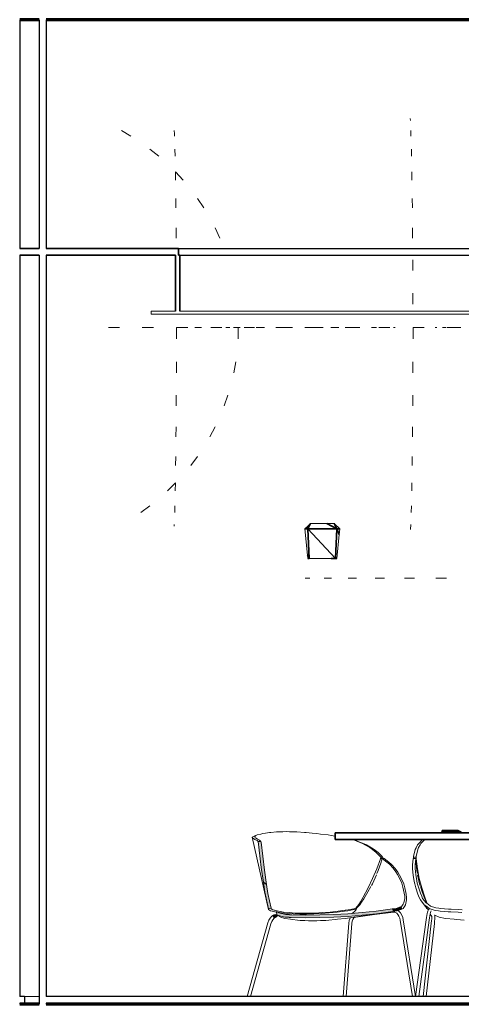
# Model space of a CAD drawing. Header units: millimetres. Extents: x 4 to 415, y 5 to 292.
# Tile 15 of 30: x 213 to 232, y 96 to 140. Entities that reach past the tile are written whole.
import ezdxf
from ezdxf.xclip import XClip

# ---------------------------------------------------------------- set-up
doc = ezdxf.new("R2010")
doc.units = ezdxf.units.MM
doc.header["$MEASUREMENT"] = 0
doc.header["$XCLIPFRAME"] = 0
for name, color, linetype in [('01-007-DESSINS IMPORTES_GEOMETRE_EXTERNES_XREF', 7, 'Continuous'), ('02-001-DALLES', 7, 'Continuous'), ('Nouveau_02-005-REVETEMENT DE SOL', 7, 'Continuous'), ('Nouveau_02-018-CLOISONS', 7, 'Continuous'), ('Nouveau_02-022-FAUX PLAFOND POUR VR', 7, 'Continuous'), ('Nouveau_02-022-FAUX PLAFOND SUSPENDUS', 7, 'Continuous'), ('Nouveau_04-003-LUMINAIRES', 7, 'Continuous'), ('Nouveau_07-001-MOBILIER CONTRACTUEL', 7, 'Continuous')]:
    doc.layers.add(name, color=color, linetype=linetype)

# ---------------------------------------------------------------- blocks, each defined once
blk = doc.blocks.new('Dessin_1_1', base_point=(537.388, 51.552))
at = {"layer": 'Nouveau_07-001-MOBILIER CONTRACTUEL', "linetype": 'Continuous', "lineweight": 0, "true_color": 0x000000}
for points in [[(223.364, 102.913), (223.51, 101.748), (223.607, 101.097), (223.747, 100.998), (223.653, 101.632), (223.497, 102.874), (223.493, 102.91), (223.46, 102.911), (223.387, 102.913)], [(223.747, 100.998), (223.607, 101.097), (223.671, 100.65), (223.832, 99.909), (223.948, 99.936), (223.804, 100.598)], [(224.091, 99.533), (224.121, 99.525), (224.188, 99.547), (224.223, 99.596), (224.204, 99.643), (224.143, 99.66), (224.076, 99.638), (224.052, 99.604), (224.041, 99.586), (224.059, 99.538)], [(224.285, 99.734), (224.178, 99.79), (224.21, 99.629), (224.56, 99.536), (224.748, 99.53), (224.766, 99.649), (224.598, 99.655)], [(227.056, 99.674), (226.742, 99.657), (226.114, 99.637), (225.488, 99.633), (224.863, 99.644), (224.765, 99.648), (224.748, 99.529), (224.846, 99.524), (225.476, 99.513), (226.107, 99.517), (226.74, 99.537), (227.056, 99.554)], [(227.056, 99.674), (227.056, 99.554), (227.372, 99.572), (228.005, 99.622), (228.636, 99.688), (229.266, 99.77), (229.364, 99.785), (229.347, 99.902), (229.249, 99.888), (228.624, 99.807), (227.998, 99.742), (227.37, 99.691)], [(229.346, 99.903), (229.364, 99.786), (229.552, 99.813), (229.769, 99.892), (229.761, 99.936), (229.739, 100.01), (229.514, 99.928)]]:
    blk.add_hatch(color=18, dxfattribs=at).paths.add_polyline_path(points)
at = {"layer": '02-001-DALLES', "color": 7, "linetype": 'Continuous', "lineweight": 70}
for p, q in [((213.612, 139.552), (212.747, 139.552)), ((233.544, 139.552), (213.925, 139.552)), ((213.612, 95.652), (212.747, 95.652)), ((300.388, 95.652), (213.925, 95.652))]:
    blk.add_line(p, q, dxfattribs=at)
at = {"layer": 'Nouveau_02-005-REVETEMENT DE SOL', "color": 7, "linetype": 'Continuous', "lineweight": 25}
for p, q in [((212.958, 96.002), (212.747, 96.002)), ((212.958, 96.002), (212.958, 95.702)), ((250.299, 96.002), (213.925, 96.002)), ((212.958, 95.702), (212.747, 95.702)), ((250.299, 95.702), (213.925, 95.702))]:
    blk.add_line(p, q, dxfattribs=at)
at = {"layer": 'Nouveau_02-005-REVETEMENT DE SOL', "color": 7, "linetype": 'Continuous', "lineweight": 15}
for p, q in [((212.958, 96.002), (213.29, 96.002)), ((213.29, 96.002), (213.612, 96.002)), ((212.958, 95.702), (213.29, 95.702)), ((213.29, 95.702), (213.612, 95.702))]:
    blk.add_line(p, q, dxfattribs=at)
at = {"layer": 'Nouveau_02-018-CLOISONS', "color": 7, "linetype": 'Continuous', "lineweight": 25}
for p, q in [((212.747, 139.552), (212.747, 129.352)), ((213.612, 139.552), (213.612, 129.352)), ((213.925, 139.552), (213.925, 129.352)), ((212.747, 129.052), (212.747, 96.002)), ((213.612, 129.052), (213.612, 95.652)), ((213.925, 129.052), (213.925, 96.002)), ((212.747, 95.702), (212.747, 95.652)), ((213.925, 95.702), (213.925, 95.652))]:
    blk.add_line(p, q, dxfattribs=at)
at = {"layer": 'Nouveau_02-022-FAUX PLAFOND POUR VR', "color": 7, "linetype": 'Continuous', "lineweight": 35}
for p, q in [((213.612, 129.352), (212.747, 129.352)), ((219.827, 129.352), (213.925, 129.352)), ((219.827, 129.352), (219.827, 129.052)), ((213.612, 129.052), (212.747, 129.052)), ((219.686, 129.052), (213.925, 129.052))]:
    blk.add_line(p, q, dxfattribs=at)
at = {"layer": 'Nouveau_02-022-FAUX PLAFOND POUR VR', "color": 7, "linetype": 'Continuous', "lineweight": 25}
for p, q in [((219.827, 129.352), (219.85, 129.352)), ((219.85, 129.352), (220.38, 129.352)), ((220.38, 129.352), (220.997, 129.352)), ((220.997, 129.352), (221.696, 129.352)), ((221.696, 129.352), (222.473, 129.352)), ((222.473, 129.352), (223.321, 129.352)), ((223.321, 129.352), (224.235, 129.352)), ((224.235, 129.352), (225.207, 129.352)), ((225.207, 129.352), (226.23, 129.352)), ((226.23, 129.352), (227.297, 129.352)), ((227.297, 129.352), (228.4, 129.352)), ((228.4, 129.352), (229.53, 129.352)), ((229.53, 129.352), (230.679, 129.352)), ((230.679, 129.352), (231.84, 129.352)), ((231.84, 129.352), (233.002, 129.352))]:
    blk.add_line(p, q, dxfattribs=at)
at = {"layer": 'Nouveau_02-022-FAUX PLAFOND SUSPENDUS', "color": 7, "linetype": 'Continuous', "lineweight": 35}
for p, q in [((219.686, 129.052), (219.686, 126.552)), ((219.877, 129.052), (219.827, 129.052)), ((219.877, 129.052), (219.877, 126.552))]:
    blk.add_line(p, q, dxfattribs=at)
at = {"layer": 'Nouveau_02-022-FAUX PLAFOND SUSPENDUS', "color": 7, "linetype": 'Continuous', "lineweight": 25}
for p, q in [((219.877, 129.052), (220.38, 129.052)), ((220.38, 129.052), (220.997, 129.052)), ((220.997, 129.052), (221.696, 129.052)), ((221.696, 129.052), (222.473, 129.052)), ((222.473, 129.052), (223.321, 129.052)), ((223.321, 129.052), (224.235, 129.052)), ((224.235, 129.052), (225.207, 129.052)), ((225.207, 129.052), (226.23, 129.052)), ((226.23, 129.052), (227.297, 129.052)), ((227.297, 129.052), (228.4, 129.052)), ((228.4, 129.052), (229.53, 129.052)), ((229.53, 129.052), (230.679, 129.052)), ((230.679, 129.052), (231.84, 129.052)), ((231.84, 129.052), (233.002, 129.052))]:
    blk.add_line(p, q, dxfattribs=at)
at = {"layer": 'Nouveau_02-022-FAUX PLAFOND SUSPENDUS', "color": 7, "linetype": 'Continuous', "lineweight": 13}
for p, q in [((218.605, 126.552), (218.605, 126.422)), ((219.686, 126.552), (218.605, 126.552)), ((244.373, 126.552), (219.877, 126.552)), ((245.655, 126.422), (218.605, 126.422))]:
    blk.add_line(p, q, dxfattribs=at)
at = {"layer": 'Nouveau_04-003-LUMINAIRES', "color": 8, "linetype": 'Continuous', "lineweight": 5}
for p, q in [((230.147, 135.152), (230.151, 135.061)), ((219.634, 134.615), (219.639, 134.466)), ((230.169, 134.615), (230.177, 134.366)), ((230.193, 133.783), (230.201, 133.47)), ((230.215, 132.765), (230.221, 132.396)), ((230.233, 131.583), (230.239, 131.167)), ((221.961, 125.83), (221.924, 125.83)), ((222.275, 125.83), (222.318, 125.83)), ((222.412, 125.83), (222.482, 125.83)), ((222.482, 125.83), (222.562, 125.83)), ((223.282, 125.83), (223.657, 125.83)), ((224.588, 125.83), (224.902, 125.83)), ((228.418, 125.83), (228.637, 125.83)), ((229.395, 125.83), (229.469, 125.83)), ((231.255, 125.83), (231.324, 125.83)), ((231.587, 125.83), (231.751, 125.83)), ((232.282, 125.83), (232.398, 125.83)), ((230.233, 120.077), (230.228, 119.675)), ((230.215, 118.896), (230.208, 118.544)), ((230.193, 117.877), (230.186, 117.584)), ((219.634, 117.045), (219.632, 116.973)), ((230.169, 117.045), (230.161, 116.817))]:
    blk.add_line(p, q, dxfattribs=at)
at = {"layer": 'Nouveau_04-003-LUMINAIRES', "color": 7, "linetype": 'Continuous', "lineweight": 20}
for p, q in [((217.278, 134.607), (217.696, 134.366)), ((219.639, 134.466), (219.643, 134.366)), ((218.548, 133.783), (218.938, 133.47)), ((219.659, 133.783), (219.666, 133.47)), ((219.68, 132.765), (219.687, 132.396)), ((219.691, 132.765), (220.028, 132.396)), ((219.699, 131.583), (219.704, 131.167)), ((220.665, 131.583), (220.942, 131.167)), ((219.714, 130.267), (219.718, 129.814)), ((221.447, 130.267), (221.657, 129.814)), ((230.248, 130.267), (230.252, 129.814)), ((230.259, 128.847), (230.262, 128.367)), ((230.266, 127.357), (230.267, 126.861)), ((216.708, 125.83), (217.191, 125.83)), ((218.205, 125.83), (218.702, 125.83)), ((219.733, 125.83), (220.233, 125.83)), ((219.733, 125.83), (219.733, 125.33)), ((220.553, 125.83), (220.838, 125.83)), ((221.257, 125.83), (221.361, 125.83)), ((221.361, 125.83), (221.58, 125.83)), ((221.58, 125.83), (221.748, 125.83)), ((221.961, 125.83), (222.109, 125.83)), ((222.338, 125.83), (222.318, 125.83)), ((222.338, 125.83), (222.412, 125.83)), ((222.485, 125.83), (222.473, 125.33)), ((222.485, 125.83), (222.482, 125.83)), ((222.741, 125.83), (223.211, 125.83)), ((224.15, 125.83), (224.588, 125.83)), ((225.451, 125.83), (225.847, 125.83)), ((225.847, 125.83), (226.269, 125.83)), ((226.613, 125.83), (226.958, 125.83)), ((227.242, 125.83), (227.725, 125.83)), ((227.725, 125.83), (227.896, 125.83)), ((228.739, 125.83), (229.236, 125.83)), ((230.268, 125.83), (230.767, 125.83)), ((230.268, 125.83), (230.268, 125.33)), ((231.792, 125.83), (232.282, 125.83)), ((219.731, 124.304), (219.729, 123.812)), ((222.368, 124.304), (222.279, 123.812)), ((230.266, 124.304), (230.264, 123.812)), ((219.724, 122.813), (219.721, 122.34)), ((222.019, 122.813), (221.856, 122.34)), ((230.259, 122.813), (230.256, 122.34)), ((219.714, 121.393), (219.709, 120.951)), ((221.447, 121.393), (221.214, 120.951)), ((230.248, 121.393), (230.244, 120.951)), ((219.699, 120.077), (219.693, 119.675)), ((220.665, 120.077), (220.367, 119.675)), ((219.691, 118.896), (219.335, 118.544)), ((219.68, 118.896), (219.674, 118.544)), ((218.548, 117.877), (218.143, 117.584)), ((219.659, 117.877), (219.651, 117.584)), ((227.002, 116.853), (226.749, 117.093)), ((225.664, 114.652), (225.467, 114.652)), ((226.639, 114.652), (226.305, 114.652)), ((227.755, 114.652), (227.377, 114.652)), ((228.993, 114.652), (228.577, 114.652)), ((230.335, 114.652), (229.887, 114.652)), ((231.758, 114.652), (231.286, 114.652))]:
    blk.add_line(p, q, dxfattribs=at)
at = {"layer": 'Nouveau_04-003-LUMINAIRES', "color": 30, "linetype": 'Continuous', "lineweight": 35}
for p, q in [((225.455, 116.853), (225.581, 116.853)), ((225.581, 116.853), (225.566, 116.959)), ((225.707, 117.093), (225.581, 116.853)), ((225.581, 116.853), (225.643, 115.533)), ((225.581, 116.853), (226.814, 115.533)), ((226.876, 116.853), (225.581, 116.853)), ((226.876, 116.853), (226.43, 117.093)), ((226.876, 116.853), (226.749, 117.093)), ((226.814, 115.533), (226.876, 116.853)), ((226.876, 116.853), (226.978, 116.595)), ((226.876, 116.853), (227.002, 116.853)), ((225.565, 115.679), (225.643, 115.533)), ((225.578, 115.533), (225.643, 115.533)), ((226.814, 115.533), (226.62, 115.533)), ((226.814, 115.533), (226.878, 115.533))]:
    blk.add_line(p, q, dxfattribs=at)
at = {"layer": 'Nouveau_04-003-LUMINAIRES', "color": 7, "linetype": 'Continuous', "lineweight": 20, "flags": 128}
for points in [[(225.707, 117.093), (225.566, 116.959), (225.455, 116.853)], [(225.455, 116.853), (225.565, 115.679), (225.578, 115.533)], [(226.749, 117.093), (226.43, 117.093), (225.707, 117.093)], [(226.878, 115.533), (226.978, 116.595), (227.002, 116.853)], [(225.578, 115.533), (226.62, 115.533), (226.814, 115.533), (226.878, 115.533)]]:
    blk.add_lwpolyline(points, dxfattribs=at)
at = {"layer": 'Nouveau_07-001-MOBILIER CONTRACTUEL', "color": 7, "linetype": 'Continuous', "lineweight": 5}
for p, q in [((223.228, 103.166), (223.164, 103.138)), ((223.271, 103.174), (223.22, 103.134)), ((223.327, 103.204), (223.271, 103.174)), ((223.491, 103.245), (223.327, 103.204)), ((223.579, 103.269), (223.491, 103.245)), ((223.7, 103.286), (223.579, 103.269)), ((223.88, 103.315), (223.7, 103.286)), ((223.933, 103.318), (223.88, 103.315)), ((224.19, 103.338), (223.933, 103.318)), ((224.227, 103.342), (224.19, 103.338)), ((224.471, 103.345), (224.227, 103.342)), ((224.619, 103.352), (224.471, 103.345)), ((224.619, 103.352), (224.771, 103.345)), ((224.771, 103.345), (225.046, 103.342)), ((225.046, 103.342), (225.09, 103.338)), ((225.09, 103.338), (225.427, 103.318)), ((225.427, 103.318), (225.506, 103.315)), ((225.506, 103.315), (225.781, 103.286)), ((225.781, 103.286), (225.99, 103.269)), ((225.99, 103.269), (226.15, 103.245)), ((226.15, 103.245), (226.49, 103.203)), ((226.491, 103.204), (226.624, 103.174)), ((226.624, 103.174), (226.797, 103.149)), ((223.164, 103.138), (223.104, 103.105)), ((223.104, 103.105), (223.125, 103.058)), ((223.104, 103.104), (223.835, 99.885)), ((223.125, 103.058), (223.165, 103.044)), ((223.165, 103.044), (223.226, 103.002)), ((223.22, 103.134), (223.241, 103.079)), ((223.226, 103.002), (223.319, 102.95)), ((223.241, 103.079), (223.279, 103.061)), ((223.279, 103.061), (223.338, 103.017)), ((223.319, 102.95), (223.364, 102.913)), ((223.338, 103.017), (223.43, 102.964)), ((223.43, 102.964), (223.488, 102.914)), ((223.488, 102.914), (223.493, 102.91)), ((227.55, 102.993), (227.666, 102.964)), ((227.554, 102.993), (227.731, 102.95)), ((227.666, 102.964), (227.794, 102.914)), ((227.731, 102.95), (227.861, 102.902)), ((227.794, 102.914), (228.02, 102.824)), ((227.861, 102.902), (228.093, 102.813)), ((228.02, 102.824), (228.127, 102.765)), ((228.093, 102.813), (228.202, 102.756)), ((228.127, 102.765), (228.342, 102.641)), ((228.202, 102.756), (228.422, 102.634)), ((230.468, 102.756), (230.403, 102.634)), ((230.508, 102.813), (230.468, 102.756)), ((230.594, 102.902), (230.508, 102.813)), ((230.583, 102.765), (230.519, 102.641)), ((230.621, 102.824), (230.583, 102.765)), ((230.65, 102.95), (230.594, 102.902)), ((230.705, 102.914), (230.621, 102.824)), ((230.729, 102.993), (230.65, 102.95)), ((230.76, 102.964), (230.705, 102.914)), ((230.811, 102.993), (230.76, 102.964)), ((228.342, 102.641), (228.457, 102.555)), ((228.422, 102.634), (228.539, 102.549)), ((228.457, 102.555), (228.632, 102.417)), ((228.539, 102.549), (228.717, 102.413)), ((228.632, 102.417), (228.788, 102.262)), ((228.717, 102.413), (228.876, 102.259)), ((230.329, 102.413), (230.294, 102.259)), ((230.368, 102.549), (230.329, 102.413)), ((230.403, 102.634), (230.368, 102.549)), ((230.447, 102.417), (230.413, 102.262)), ((230.485, 102.555), (230.447, 102.417)), ((230.519, 102.641), (230.485, 102.555)), ((228.652, 101.699), (228.816, 102.138)), ((228.829, 101.951), (228.713, 101.623)), ((228.788, 102.262), (228.839, 102.208)), ((228.816, 102.138), (228.839, 102.208)), ((228.891, 102.157), (228.829, 101.951)), ((228.839, 102.208), (228.889, 102.206)), ((228.848, 102.172), (228.886, 102.142)), ((228.876, 102.259), (228.93, 102.203)), ((228.889, 102.206), (228.93, 102.203)), ((229.105, 101.989), (228.891, 102.157)), ((228.891, 102.157), (228.984, 102.157)), ((228.894, 102.17), (228.91, 102.157)), ((228.93, 102.203), (228.916, 102.157)), ((229.198, 101.984), (228.984, 102.157)), ((229.222, 101.893), (229.105, 101.989)), ((229.315, 101.885), (229.198, 101.984)), ((229.378, 101.716), (229.222, 101.893)), ((229.471, 101.703), (229.315, 101.885)), ((230.247, 101.703), (230.249, 101.885)), ((230.249, 101.885), (230.253, 101.984)), ((230.253, 101.984), (230.274, 102.157)), ((230.393, 102.157), (230.274, 102.157)), ((230.294, 102.259), (230.287, 102.203)), ((230.287, 102.203), (230.34, 102.206)), ((230.289, 102.157), (230.287, 102.203)), ((230.322, 102.17), (230.32, 102.157)), ((230.34, 102.206), (230.406, 102.208)), ((230.365, 101.716), (230.368, 101.893)), ((230.368, 101.893), (230.372, 101.989)), ((230.372, 101.989), (230.393, 102.157)), ((230.381, 102.172), (230.379, 102.157)), ((230.393, 102.157), (230.402, 101.951)), ((230.402, 101.951), (230.437, 101.623)), ((230.413, 102.262), (230.406, 102.208)), ((230.406, 102.208), (230.41, 102.138)), ((230.41, 102.138), (230.464, 101.699)), ((228.467, 101.266), (228.652, 101.699)), ((228.636, 101.419), (228.583, 101.296)), ((228.713, 101.623), (228.654, 101.48)), ((229.504, 101.564), (229.378, 101.716)), ((229.597, 101.546), (229.471, 101.703)), ((229.576, 101.437), (229.504, 101.564)), ((229.722, 101.158), (229.576, 101.437)), ((229.669, 101.416), (229.597, 101.546)), ((229.814, 101.128), (229.669, 101.416)), ((230.257, 101.546), (230.247, 101.703)), ((230.269, 101.416), (230.257, 101.546)), ((230.318, 101.128), (230.269, 101.416)), ((230.375, 101.564), (230.365, 101.716)), ((230.387, 101.437), (230.375, 101.564)), ((230.433, 101.158), (230.387, 101.437)), ((230.437, 101.623), (230.462, 101.48)), ((230.464, 101.699), (230.546, 101.266)), ((230.472, 101.419), (230.496, 101.296)), ((228.264, 100.841), (228.467, 101.266)), ((228.457, 101.022), (228.419, 100.945)), ((228.583, 101.296), (228.457, 101.022)), ((229.773, 101.049), (229.722, 101.158)), ((229.818, 100.879), (229.773, 101.049)), ((229.864, 101.016), (229.814, 101.128)), ((229.908, 100.841), (229.864, 101.016)), ((230.345, 101.016), (230.318, 101.128)), ((230.391, 100.841), (230.345, 101.016)), ((230.46, 101.049), (230.433, 101.158)), ((230.505, 100.879), (230.46, 101.049)), ((230.48, 101.379), (230.494, 101.298)), ((230.494, 101.298), (230.529, 101.155)), ((230.496, 101.296), (230.56, 101.022)), ((230.546, 101.266), (230.655, 100.841)), ((230.56, 101.022), (230.582, 100.945)), ((230.568, 100.993), (230.573, 100.976)), ((230.573, 100.976), (230.579, 100.957)), ((228.044, 100.426), (228.264, 100.841)), ((228.262, 100.66), (228.079, 100.351)), ((228.394, 100.91), (228.262, 100.66)), ((229.875, 100.604), (229.818, 100.879)), ((229.896, 100.47), (229.875, 100.604)), ((229.964, 100.558), (229.908, 100.841)), ((229.983, 100.421), (229.964, 100.558)), ((230.489, 100.558), (230.391, 100.841)), ((230.548, 100.421), (230.489, 100.558)), ((230.6, 100.604), (230.505, 100.879)), ((230.594, 100.91), (230.672, 100.66)), ((230.657, 100.47), (230.6, 100.604)), ((230.655, 100.841), (230.789, 100.426)), ((230.672, 100.66), (230.793, 100.351)), ((227.727, 99.942), (227.852, 100.097)), ((227.906, 100.093), (227.776, 99.963)), ((227.852, 100.097), (227.925, 100.225)), ((227.979, 100.201), (227.906, 100.093)), ((227.925, 100.225), (228.044, 100.426)), ((227.935, 100.216), (227.925, 100.225)), ((227.935, 100.216), (227.935, 100.216)), ((228.079, 100.351), (227.979, 100.201)), ((229.776, 100.034), (229.828, 100.11)), ((229.828, 100.11), (229.865, 100.18)), ((229.865, 100.18), (229.901, 100.373)), ((229.889, 100.015), (229.935, 100.094)), ((229.901, 100.373), (229.896, 100.47)), ((229.935, 100.094), (229.985, 100.311)), ((229.985, 100.311), (229.983, 100.421)), ((230.594, 100.311), (230.548, 100.421)), ((230.766, 100.094), (230.594, 100.311)), ((230.594, 100.311), (230.808, 100.031)), ((230.697, 100.373), (230.657, 100.47)), ((230.85, 100.18), (230.697, 100.373)), ((230.876, 100.015), (230.766, 100.094)), ((230.789, 100.426), (230.869, 100.225)), ((230.793, 100.351), (230.864, 100.201)), ((230.948, 100.11), (230.85, 100.18)), ((230.869, 100.225), (230.856, 100.217)), ((230.856, 100.218), (230.856, 100.218)), ((230.863, 100.201), (230.884, 100.156)), ((230.869, 100.225), (230.9, 100.144)), ((231.052, 100.034), (230.948, 100.11)), ((223.832, 99.909), (223.835, 99.885)), ((223.835, 99.885), (223.916, 99.825)), ((223.916, 99.825), (223.991, 99.807)), ((223.948, 99.936), (223.95, 99.914)), ((223.95, 99.914), (224.023, 99.861)), ((223.989, 99.806), (224.176, 99.765)), ((224.023, 99.861), (224.09, 99.844)), ((224.088, 99.844), (224.272, 99.803)), ((224.143, 99.66), (224.095, 99.645)), ((224.176, 99.765), (224.183, 99.764)), ((224.248, 99.753), (224.408, 99.728)), ((224.272, 99.803), (224.498, 99.767)), ((224.408, 99.728), (224.66, 99.7)), ((224.498, 99.767), (224.745, 99.74)), ((224.66, 99.7), (224.932, 99.681)), ((224.745, 99.74), (225.011, 99.722)), ((224.932, 99.681), (225.222, 99.672)), ((225.011, 99.722), (225.295, 99.712)), ((225.222, 99.672), (225.375, 99.672)), ((225.295, 99.712), (225.445, 99.712)), ((225.529, 99.672), (225.375, 99.672)), ((225.595, 99.712), (225.445, 99.712)), ((225.851, 99.681), (225.529, 99.672)), ((225.91, 99.722), (225.595, 99.712)), ((226.187, 99.7), (225.851, 99.681)), ((226.239, 99.74), (225.91, 99.722)), ((226.534, 99.728), (226.187, 99.7)), ((226.58, 99.767), (226.239, 99.74)), ((226.893, 99.765), (226.534, 99.728)), ((226.931, 99.803), (226.58, 99.767)), ((227.222, 99.806), (226.893, 99.765)), ((227.252, 99.844), (226.931, 99.803)), ((227.36, 99.825), (227.222, 99.807)), ((229.266, 99.77), (227.238, 99.485)), ((227.376, 99.861), (227.253, 99.844)), ((227.646, 99.885), (227.36, 99.825)), ((227.631, 99.914), (227.376, 99.861)), ((227.594, 99.725), (227.557, 99.706)), ((227.602, 99.729), (227.594, 99.725)), ((227.701, 99.834), (227.602, 99.729)), ((227.727, 99.942), (227.631, 99.914)), ((227.756, 99.916), (227.646, 99.885)), ((227.741, 99.882), (227.701, 99.834)), ((227.731, 99.942), (227.727, 99.942)), ((227.82, 100.026), (227.731, 99.942)), ((227.731, 99.942), (227.756, 99.917)), ((227.776, 99.963), (227.741, 99.882)), ((227.802, 100.004), (227.811, 99.998)), ((229.395, 99.764), (228.545, 99.651)), ((229.455, 99.762), (229.395, 99.764)), ((229.481, 99.752), (229.419, 99.775)), ((229.541, 99.709), (229.481, 99.752)), ((229.595, 99.649), (229.541, 99.709)), ((229.644, 99.797), (229.598, 99.83)), ((229.71, 99.724), (229.644, 99.797)), ((229.765, 99.633), (229.71, 99.724)), ((229.739, 100.01), (229.776, 100.034)), ((229.769, 99.892), (229.828, 99.93)), ((229.828, 99.93), (229.889, 100.015)), ((230.808, 100.031), (230.881, 99.939)), ((230.993, 99.93), (230.876, 100.015)), ((230.883, 99.936), (230.881, 99.939)), ((230.881, 99.939), (230.923, 99.887)), ((230.884, 99.936), (230.883, 99.936)), ((230.884, 99.612), (230.899, 99.695)), ((230.899, 99.695), (230.914, 99.761)), ((230.914, 99.761), (230.926, 99.809)), ((230.923, 99.887), (230.949, 99.854)), ((230.926, 99.809), (230.937, 99.834)), ((230.937, 99.834), (230.963, 99.878)), ((230.963, 99.878), (231.008, 99.89)), ((230.963, 99.878), (230.971, 99.88)), ((231.259, 99.83), (230.993, 99.93)), ((231.022, 99.596), (231.037, 99.679)), ((231.037, 99.679), (231.052, 99.745)), ((231.037, 99.676), (231.112, 99.567)), ((231.289, 99.946), (231.052, 100.034)), ((231.052, 99.745), (231.065, 99.793)), ((231.065, 99.793), (231.075, 99.818)), ((231.402, 99.817), (231.259, 99.83)), ((231.416, 99.935), (231.289, 99.946)), ((231.476, 99.808), (231.402, 99.816)), ((231.49, 99.926), (231.416, 99.934)), ((231.837, 99.78), (231.476, 99.808)), ((231.848, 99.898), (231.49, 99.926)), ((231.959, 99.77), (231.837, 99.78)), ((231.969, 99.888), (231.848, 99.898)), ((232.28, 99.753), (231.959, 99.77)), ((232.287, 99.872), (231.969, 99.888)), ((232.445, 99.744), (232.28, 99.753)), ((232.451, 99.863), (232.287, 99.872)), ((223.806, 99.286), (222.883, 96.002)), ((223.938, 99.245), (223.026, 96.002)), ((223.848, 99.398), (223.806, 99.286)), ((223.907, 99.498), (223.848, 99.398)), ((223.979, 99.578), (223.907, 99.498)), ((223.974, 99.342), (223.938, 99.245)), ((224.022, 99.424), (223.974, 99.342)), ((224.059, 99.633), (223.979, 99.578)), ((224.081, 99.49), (224.022, 99.424)), ((224.059, 99.633), (224.095, 99.645)), ((224.144, 99.532), (224.081, 99.49)), ((224.121, 99.525), (224.111, 99.522)), ((224.212, 99.624), (224.221, 99.619)), ((224.221, 99.619), (224.373, 99.54)), ((224.373, 99.54), (224.415, 99.516)), ((224.415, 99.516), (224.514, 99.497)), ((224.514, 99.496), (224.564, 99.485)), ((224.564, 99.485), (224.807, 99.444)), ((224.807, 99.444), (224.893, 99.431)), ((224.893, 99.431), (225.118, 99.407)), ((225.118, 99.407), (225.24, 99.395)), ((225.24, 99.395), (225.447, 99.385)), ((225.447, 99.385), (225.605, 99.378)), ((225.605, 99.378), (225.792, 99.377)), ((225.988, 99.378), (225.792, 99.377)), ((226.152, 99.385), (225.988, 99.378)), ((226.388, 99.395), (226.152, 99.385)), ((226.525, 99.407), (226.388, 99.395)), ((226.804, 99.431), (226.525, 99.407)), ((226.91, 99.444), (226.804, 99.431)), ((227.238, 99.485), (226.91, 99.444)), ((227.407, 99.274), (227.155, 96.002)), ((227.545, 99.256), (227.294, 96.002)), ((227.426, 99.387), (227.407, 99.274)), ((227.465, 99.487), (227.426, 99.387)), ((227.488, 99.52), (227.465, 99.487)), ((227.561, 99.353), (227.545, 99.256)), ((227.593, 99.435), (227.561, 99.353)), ((227.638, 99.501), (227.593, 99.435)), ((227.662, 99.522), (227.638, 99.501)), ((227.726, 99.543), (227.662, 99.522)), ((228.545, 99.651), (227.726, 99.543)), ((229.64, 99.575), (229.595, 99.649)), ((229.675, 99.49), (229.64, 99.575)), ((229.697, 99.396), (229.675, 99.49)), ((230.242, 96.002), (229.697, 99.396)), ((229.807, 99.529), (229.765, 99.633)), ((229.833, 99.42), (229.807, 99.529)), ((230.381, 96.002), (229.833, 99.42)), ((230.385, 96.002), (230.854, 99.416)), ((230.526, 96.002), (230.992, 99.4)), ((231.083, 99.273), (230.718, 96.002)), ((230.854, 99.416), (230.868, 99.517)), ((231.221, 99.257), (230.858, 96.002)), ((230.868, 99.517), (230.884, 99.612)), ((230.992, 99.4), (231.007, 99.502)), ((231.007, 99.502), (231.022, 99.596)), ((231.094, 99.378), (231.083, 99.273)), ((231.101, 99.469), (231.094, 99.378)), ((231.104, 99.542), (231.101, 99.469)), ((231.103, 99.58), (231.104, 99.542)), ((231.232, 99.362), (231.221, 99.257)), ((231.229, 99.625), (231.237, 99.599)), ((231.229, 99.624), (231.24, 99.619)), ((231.239, 99.453), (231.232, 99.362)), ((231.237, 99.599), (231.241, 99.575)), ((231.242, 99.526), (231.239, 99.453)), ((231.24, 99.619), (231.439, 99.54)), ((231.241, 99.575), (231.242, 99.526)), ((231.439, 99.54), (231.5, 99.516)), ((231.5, 99.516), (231.647, 99.497)), ((231.647, 99.496), (231.724, 99.485)), ((231.724, 99.485), (232.095, 99.444)), ((232.095, 99.444), (232.219, 99.431)), ((232.219, 99.431), (232.545, 99.407)), ((222.799, 95.702), (222.785, 95.652)), ((222.942, 95.702), (222.928, 95.652)), ((227.132, 95.702), (227.128, 95.652)), ((227.271, 95.702), (227.267, 95.652)), ((230.298, 95.652), (230.29, 95.702)), ((230.437, 95.652), (230.429, 95.702)), ((230.478, 95.652), (230.485, 95.702)), ((230.685, 95.702), (230.679, 95.652)), ((230.825, 95.702), (230.819, 95.652))]:
    blk.add_line(p, q, dxfattribs=at)
at = {"layer": 'Nouveau_07-001-MOBILIER CONTRACTUEL', "color": 7, "linetype": 'Continuous', "lineweight": 35}
for p, q in [((226.797, 103.293), (226.797, 102.993)), ((237.475, 103.293), (226.797, 103.293)), ((237.475, 102.993), (226.797, 102.993))]:
    blk.add_line(p, q, dxfattribs=at)
at = {"layer": 'Nouveau_07-001-MOBILIER CONTRACTUEL', "color": 30, "linetype": 'Continuous', "lineweight": 35}
for p, q in [((231.571, 103.402), (231.559, 103.295)), ((231.559, 103.295), (231.615, 103.33)), ((231.559, 103.295), (231.624, 103.294)), ((231.615, 103.33), (231.571, 103.402)), ((232.266, 103.4), (231.571, 103.402)), ((231.615, 103.33), (231.631, 103.332)), ((231.63, 103.329), (231.615, 103.33)), ((231.615, 103.33), (231.63, 103.329)), ((231.631, 103.333), (231.624, 103.293)), ((232.347, 103.353), (231.631, 103.333)), ((231.943, 103.293), (231.631, 103.333)), ((231.653, 103.334), (232.266, 103.4)), ((232.275, 103.351), (232.266, 103.4)), ((232.404, 103.334), (232.266, 103.4)), ((232.434, 103.314), (232.347, 103.353)), ((232.352, 103.293), (232.347, 103.353)), ((232.394, 103.331), (232.404, 103.334)), ((232.395, 103.331), (232.404, 103.334))]:
    blk.add_line(p, q, dxfattribs=at)
at = {"layer": 'Nouveau_07-001-MOBILIER CONTRACTUEL', "color": 7, "linetype": 'Continuous', "lineweight": 20}
for p, q in [((223.607, 101.097), (223.747, 100.998)), ((223.607, 101.096), (223.747, 100.997)), ((223.948, 99.936), (223.832, 99.909)), ((224.143, 99.66), (224.076, 99.638)), ((224.143, 99.66), (224.204, 99.643)), ((229.346, 99.903), (229.347, 99.902)), ((229.364, 99.786), (229.364, 99.785)), ((224.041, 99.586), (224.059, 99.538)), ((224.188, 99.547), (224.121, 99.525)), ((224.223, 99.596), (224.188, 99.547)), ((224.204, 99.643), (224.223, 99.596)), ((224.748, 99.53), (224.748, 99.529)), ((224.766, 99.649), (224.765, 99.648))]:
    blk.add_line(p, q, dxfattribs=at)
at = {"layer": 'Nouveau_07-001-MOBILIER CONTRACTUEL', "color": 7, "linetype": 'Continuous', "lineweight": 20, "flags": 128}
for points in [[(223.493, 102.91), (223.46, 102.911), (223.387, 102.913), (223.364, 102.913)], [(223.364, 102.913), (223.51, 101.748), (223.607, 101.096), (223.671, 100.65), (223.832, 99.909)], [(223.493, 102.91), (223.497, 102.874), (223.653, 101.632), (223.747, 100.997), (223.804, 100.598), (223.948, 99.936)], [(224.178, 99.79), (224.21, 99.626)], [(224.178, 99.79), (224.285, 99.734), (224.598, 99.655), (224.766, 99.649)], [(224.748, 99.529), (224.846, 99.524), (225.476, 99.513), (226.107, 99.517), (226.74, 99.537), (227.056, 99.554), (227.372, 99.572), (228.005, 99.622), (228.636, 99.688), (229.266, 99.77), (229.364, 99.785)], [(224.765, 99.648), (224.863, 99.644), (225.488, 99.633), (226.114, 99.637), (226.742, 99.657), (227.056, 99.674), (227.37, 99.691), (227.998, 99.742), (228.624, 99.807), (229.249, 99.888), (229.347, 99.902)], [(229.739, 100.01), (229.514, 99.928), (229.346, 99.903)], [(229.769, 99.892), (229.552, 99.813), (229.364, 99.786)], [(229.739, 100.01), (229.761, 99.936), (229.769, 99.892)], [(224.076, 99.638), (224.052, 99.604), (224.041, 99.586)], [(224.059, 99.538), (224.091, 99.533), (224.121, 99.525)], [(224.211, 99.624), (224.56, 99.536), (224.748, 99.53)]]:
    blk.add_lwpolyline(points, dxfattribs=at)
at = {"layer": 'Nouveau_07-001-MOBILIER CONTRACTUEL', "color": 7, "linetype": 'Continuous', "lineweight": 5}
blk.add_point((230.883, 99.936), dxfattribs=at)

msp = doc.modelspace()

# ---------------------------------------------------------------- block references
at = {"layer": '01-007-DESSINS IMPORTES_GEOMETRE_EXTERNES_XREF', "color": 7, "linetype": 'Continuous', "lineweight": 20}
ref = msp.add_blockref('Dessin_1_1', (537.388, 51.552), dxfattribs=at)
XClip(ref).set_block_clipping_path([(4.0594847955, 31.4618060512), (414.0594847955, 291.8429379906)])

doc.saveas('drawing.dxf')
